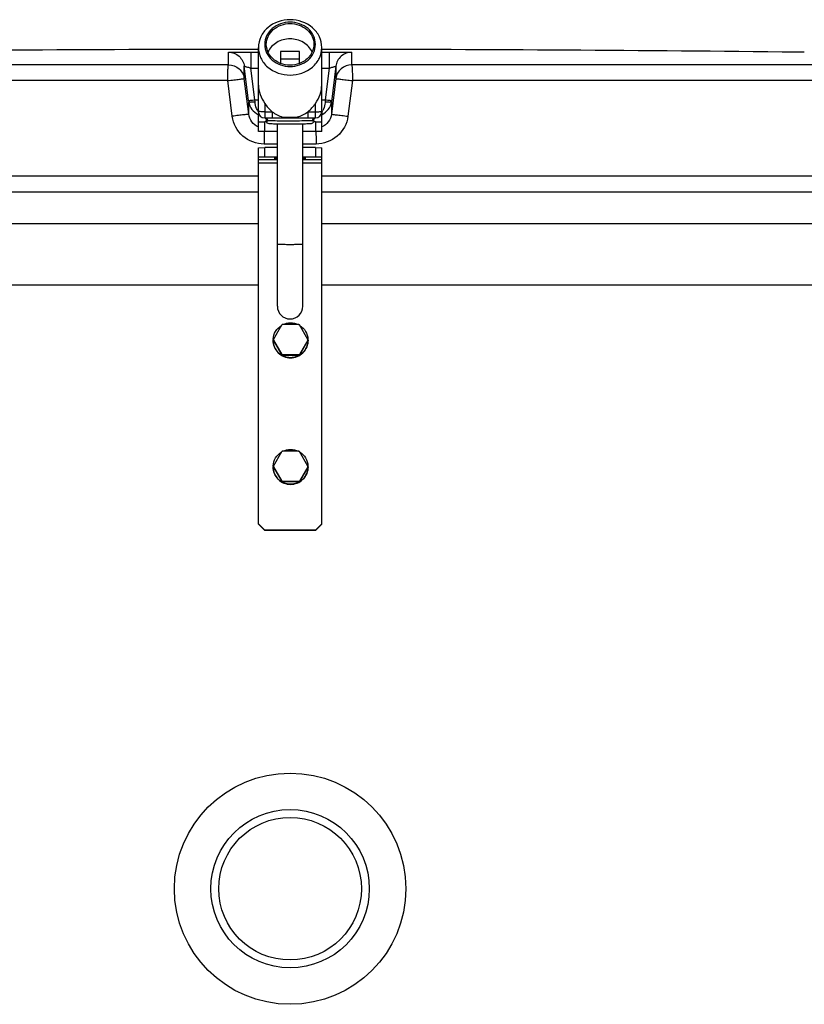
# Model space of a CAD drawing. Header units: millimetres. Extents: x 0 to 297, y 0 to 210.
# Tile 8 of 23: x 55.69 to 60.65, y 173.36 to 179.57. Entities that reach past the tile are written whole.
import ezdxf

# ---------------------------------------------------------------- set-up
doc = ezdxf.new("R2010")
doc.units = ezdxf.units.MM
doc.header["$LTSCALE"] = 16.335
doc.layers.get('0').update_dxf_attribs({"linetype": 'CONTINUOUS'})
doc.layers.add('AXES_REF', color=7, linetype='CONTINUOUS')

msp = doc.modelspace()

# ---------------------------------------------------------------- linework, layer by layer
at = {"color": 7, "linetype": 'Continuous'}
for p, q in [((57.3407, 179.3727), (57.3407, 179.2967)), ((57.4607, 179.3727), (57.3407, 179.3727)), ((57.4607, 179.2967), (57.4607, 179.3727)), ((57.4607, 179.3244), (57.3407, 179.3244)), ((60.5051, 179.3685), (60.5054, 179.3685)), ((60.5052, 179.3685), (60.5051, 179.3685)), ((60.5086, 179.3685), (60.5052, 179.3685)), ((60.5101, 179.3684), (60.506, 179.3685)), ((60.6011, 179.3673), (60.5101, 179.3684)), ((60.6402, 179.3669), (60.6011, 179.3673)), ((60.6452, 179.3668), (60.6402, 179.3669)), ((57.1389, 179.062), (57.1117, 179.2792)), ((57.6898, 179.2792), (57.6617, 179.0545)), ((57.2007, 178.9924), (57.2007, 179.1826)), ((57.6007, 178.9924), (57.6007, 179.1826)), ((57.1389, 179.062), (57.1398, 179.0546)), ((57.1389, 179.062), (57.1398, 179.0545)), ((57.2007, 178.8674), (57.2007, 178.9791)), ((57.2407, 178.9524), (57.3021, 178.9524)), ((57.3021, 178.9524), (57.3271, 178.9523)), ((57.38, 178.9519), (57.3996, 178.9519)), ((57.3996, 178.9519), (57.4212, 178.9519)), ((57.4212, 178.9519), (57.4657, 178.9523)), ((57.4657, 178.9523), (57.4915, 178.9524)), ((57.4915, 178.9524), (57.5132, 178.9524)), ((57.5132, 178.9524), (57.5607, 178.9524)), ((57.5507, 178.9363), (57.5509, 178.9386)), ((57.6007, 178.8674), (57.6007, 178.9791)), ((57.2007, 178.9274), (57.2407, 178.9267)), ((57.2407, 178.8667), (57.2407, 178.9267)), ((57.2528, 178.9267), (57.2407, 178.9267)), ((57.3207, 178.9135), (57.32, 178.9135)), ((57.3207, 177.7631), (57.3207, 178.9135)), ((57.4807, 177.7631), (57.4807, 178.9135)), ((57.5607, 178.9267), (57.5487, 178.9267)), ((57.5607, 178.9267), (57.6007, 178.9274)), ((57.5607, 178.9267), (57.5607, 178.8667)), ((57.2407, 178.8667), (57.2007, 178.8674)), ((57.3207, 178.8667), (57.2407, 178.8667)), ((57.5607, 178.8667), (57.4807, 178.8667)), ((57.6007, 178.8674), (57.5607, 178.8667)), ((57.2007, 178.7638), (57.2407, 178.7651)), ((57.2007, 176.3864), (57.2007, 178.7638)), ((57.2407, 178.7052), (57.2407, 178.7651)), ((57.3207, 178.7651), (57.2407, 178.7651)), ((57.5607, 178.7651), (57.4807, 178.7651)), ((57.5607, 178.7651), (57.5607, 178.7052)), ((57.5607, 178.7651), (57.6007, 178.7638)), ((57.6007, 176.3864), (57.6007, 178.7638)), ((57.2407, 178.7052), (57.2007, 178.7038)), ((57.3207, 178.7052), (57.2407, 178.7052)), ((57.5607, 178.7052), (57.4807, 178.7052)), ((57.6007, 178.7038), (57.5607, 178.7052)), ((49.7326, 178.2853), (57.2007, 178.2853)), ((57.6007, 178.2853), (65.0689, 178.2853)), ((57.2951, 177.5537), (57.3478, 177.645)), ((57.4566, 177.647), (57.3512, 177.647)), ((57.5128, 177.5537), (57.4601, 177.645)), ((57.2945, 177.5484), (57.2945, 177.5517)), ((57.2951, 177.5497), (57.3478, 177.4585)), ((57.2951, 177.5464), (57.3478, 177.4552)), ((57.5128, 177.5497), (57.4601, 177.4585)), ((57.5128, 177.5464), (57.4601, 177.4552)), ((57.5133, 177.5517), (57.5133, 177.5484)), ((57.4566, 177.4565), (57.3512, 177.4565)), ((57.4566, 177.4532), (57.3512, 177.4532)), ((57.2951, 176.7542), (57.3478, 176.8454)), ((57.4566, 176.8474), (57.3512, 176.8474)), ((57.5128, 176.7542), (57.4601, 176.8454)), ((57.2945, 176.7488), (57.2945, 176.7522)), ((57.2951, 176.7502), (57.3478, 176.659)), ((57.2951, 176.7468), (57.3478, 176.6556)), ((57.5128, 176.7502), (57.4601, 176.659)), ((57.5128, 176.7468), (57.4601, 176.6556)), ((57.5133, 176.7522), (57.5133, 176.7488)), ((57.4566, 176.657), (57.3512, 176.657)), ((57.4566, 176.6536), (57.3512, 176.6536)), ((57.2007, 176.3884), (57.2407, 176.3484)), ((57.2407, 176.3464), (57.2007, 176.3864)), ((57.5607, 176.3484), (57.6007, 176.3884)), ((57.6007, 176.3864), (57.5607, 176.3464)), ((57.2407, 176.3464), (57.2407, 176.3484)), ((57.5607, 176.3484), (57.2407, 176.3484)), ((57.5607, 176.3464), (57.2407, 176.3464)), ((57.5607, 176.3484), (57.5607, 176.3464))]:
    msp.add_line(p, q, dxfattribs=at)
at = {"color": 9, "linetype": 'Continuous'}
for p, q in [((57.0123, 179.2879), (57.0123, 179.3668)), ((57.1535, 179.3685), (57.2007, 179.3686)), ((57.1535, 179.3685), (57.1535, 179.2674)), ((57.6007, 179.3686), (57.648, 179.3685)), ((57.648, 179.3685), (57.6479, 179.2674)), ((57.7891, 179.3668), (57.7891, 179.2879)), ((60.5051, 179.3685), (60.5051, 179.3686)), ((57.0123, 179.2879), (49.9082, 179.2879)), ((57.1117, 179.2003), (57.1117, 179.2792)), ((57.1785, 179.0674), (57.1535, 179.2674)), ((57.1535, 179.2674), (57.2007, 179.2674)), ((57.6007, 179.2674), (57.6479, 179.2674)), ((57.6479, 179.2674), (57.6229, 179.0674)), ((57.6898, 179.2792), (57.6898, 179.2003)), ((64.8933, 179.2879), (57.7891, 179.2879)), ((57.0073, 179.1879), (49.8109, 179.1879)), ((57.0358, 178.9631), (57.0073, 179.1879)), ((57.1398, 178.9755), (57.1117, 179.2003)), ((57.6898, 179.2003), (57.6617, 178.9755)), ((57.7942, 179.1879), (57.7657, 178.9631)), ((64.9905, 179.1879), (57.7942, 179.1879)), ((57.1795, 179.055), (57.1785, 179.0674)), ((57.1785, 179.0674), (57.2007, 179.0674)), ((57.6007, 179.0674), (57.6229, 179.0674)), ((57.6229, 179.0674), (57.622, 179.055)), ((57.1398, 178.9755), (57.1398, 179.0545)), ((57.2407, 179.044), (57.2407, 178.9524)), ((57.5607, 178.9524), (57.5607, 179.044)), ((57.6617, 179.0545), (57.6617, 178.9755)), ((57.2407, 178.9917), (57.2882, 178.9917)), ((57.2882, 178.9917), (57.2882, 178.9524)), ((57.5132, 178.9917), (57.5132, 178.9524)), ((57.5132, 178.9917), (57.5607, 178.9917)), ((57.5485, 178.935), (57.5419, 178.9345)), ((57.3207, 178.7876), (57.2369, 178.7876)), ((57.5646, 178.7876), (57.4807, 178.7876)), ((57.3207, 178.6878), (57.2007, 178.6878)), ((57.6007, 178.6878), (57.4807, 178.6878)), ((57.3207, 178.6671), (57.2007, 178.6671)), ((57.6007, 178.6671), (57.4807, 178.6671)), ((57.2007, 178.5853), (49.8007, 178.5853)), ((65.0007, 178.5853), (57.6007, 178.5853)), ((49.3328, 177.8987), (57.2007, 177.8987)), ((57.6007, 177.8987), (65.4687, 177.8987)), ((57.2951, 177.5464), (57.2951, 177.5497)), ((57.5128, 177.5497), (57.5128, 177.5464)), ((57.3478, 177.4552), (57.3478, 177.4585)), ((57.3512, 177.4532), (57.3512, 177.4565)), ((57.4566, 177.4565), (57.4566, 177.4532)), ((57.4601, 177.4585), (57.4601, 177.4552)), ((57.2951, 176.7468), (57.2951, 176.7502)), ((57.5128, 176.7502), (57.5128, 176.7468)), ((57.3478, 176.6556), (57.3478, 176.659)), ((57.3512, 176.6536), (57.3512, 176.657)), ((57.4566, 176.657), (57.4566, 176.6536)), ((57.4601, 176.659), (57.4601, 176.6556))]:
    msp.add_line(p, q, dxfattribs=at)
at = {"color": 7, "linetype": 'Continuous'}
for points in [[(57.2428, 178.9522), (57.2438, 178.9513), (57.2449, 178.9504)], [(57.2449, 178.9504), (57.2459, 178.9493), (57.2468, 178.9481), (57.2477, 178.9468), (57.2485, 178.9454), (57.2492, 178.9439), (57.2498, 178.9422), (57.2503, 178.9405), (57.2506, 178.9386), (57.2507, 178.9366), (57.2507, 178.9363)], [(57.3271, 178.9523), (57.356, 178.9521), (57.38, 178.9519)], [(57.5509, 178.9386), (57.5512, 178.9404), (57.5516, 178.9422), (57.5522, 178.9438), (57.5529, 178.9453), (57.5537, 178.9468), (57.5546, 178.948), (57.5555, 178.9492), (57.5565, 178.9503), (57.5576, 178.9513), (57.5586, 178.9521), (57.559, 178.9524)]]:
    msp.add_lwpolyline(points, dxfattribs=at)
for radius in [0.73, 0.5, 0.45]:
    msp.add_circle((57.4007, 174.0853), radius, dxfattribs=at)
for centre, radius, start, end in [((57.4007, -109.4647), 288.85, 90.039672, 90.615797), ((57.4007, -109.4647), 288.85, 89.384203, 89.960328), ((60.5041, 179.2686), 0.1, 86.51502, 89.24358), ((60.5041, 179.2685), 0.1, 88.87438, 89.23837), ((57.2407, 178.9924), 0.04, 180, 270), ((57.5307, 178.9354), 0.02, 353.98024, 359.99168), ((57.5607, 178.9924), 0.04, 270, 360), ((57.4007, 177.7631), 0.08, 180, 360), ((57.4035, 177.5484), 0.1096, 178.23967, 179.99934), ((57.4039, 177.5484), 0.11, 176.64132, 177.18971), ((57.4038, 177.5484), 0.1099, 177.1896, 178.24007), ((57.2985, 177.5484), 0.00399, 179.99975, 183.36802), ((57.5093, 177.5484), 0.00401, 330.0354, 343.43668), ((57.5093, 177.5484), 0.00398, 343.38487, 0.01066), ((57.4039, 177.5484), 0.11, 2.81027, 3.35719), ((57.404, 177.5484), 0.1099, 1.75992, 2.81038), ((57.4043, 177.5484), 0.1096, 0.00066, 1.76031), ((57.4035, 176.7488), 0.1096, 178.23967, 179.99934), ((57.4039, 176.7488), 0.11, 176.64132, 177.18971), ((57.4038, 176.7488), 0.1099, 177.1896, 178.24007), ((57.2985, 176.7488), 0.00399, 179.99975, 183.36802), ((57.5093, 176.7489), 0.00401, 330.0354, 343.43668), ((57.5093, 176.7488), 0.00398, 343.38487, 0.01066), ((57.4039, 176.7488), 0.11, 2.81027, 3.35719), ((57.404, 176.7488), 0.1099, 1.75992, 2.81038), ((57.4043, 176.7488), 0.1096, 0.00066, 1.76031)]:
    msp.add_arc(centre, radius, start, end, dxfattribs=at)
at = {"color": 9, "linetype": 'Continuous'}
for centre, radius, start, end in [((57.2789, 179.0453), 0.0958, 208.852, 212.51818), ((57.5231, 179.0449), 0.0951, 326.97695, 331.13718), ((57.2743, 179.0424), 0.0903, 212.54902, 213.06236), ((57.2723, 179.041), 0.0879, 213.05815, 214.49545), ((57.2398, 179.067), 0.1008, 245.98826, 247.15995), ((57.2698, 179.0393), 0.0849, 214.49789, 215.53804), ((57.4003, 179.9035), 0.9466, 267.21327, 270.02373), ((57.4011, 179.9033), 0.9465, 269.97609, 272.78691), ((57.5317, 179.0393), 0.0848, 324.46185, 325.46784), ((57.5616, 179.067), 0.1008, 292.8399, 294.0086), ((57.5292, 179.041), 0.0878, 325.47066, 326.94134), ((57.2617, 178.9749), 0.0405, 263.32072, 267.02705), ((57.5398, 178.9749), 0.0405, 272.97318, 276.67853), ((58.3868, 178.8341), 1.1495, 178.37309, 178.50162), ((56.4146, 178.8341), 1.1496, 1.49889, 1.6274)]:
    msp.add_arc(centre, radius, start, end, dxfattribs=at)
at = {"color": 7, "linetype": 'Continuous'}
msp.add_ellipse((57.4007, 179.1826), major_axis=(0, 0.2309), ratio=0.866177, start_param=-2.544182, end_param=-2.214297, dxfattribs=at)
for points, knots in [([(57.4007, 179.5727), (57.3506, 179.5727), (57.2725, 179.5461), (57.2118, 179.4678), (57.2007, 179.4205), (57.2007, 179.3976)], [0, 0, 0, 0, 0.517696, 0.763582, 1, 1, 1, 1]), ([(57.6007, 179.3976), (57.6007, 179.4205), (57.5897, 179.4678), (57.5289, 179.5461), (57.4509, 179.5727), (57.4007, 179.5727)], [0, 0, 0, 0, 0.236418, 0.482304, 1, 1, 1, 1]), ([(57.4007, 179.557), (57.3606, 179.557), (57.2982, 179.5358), (57.2496, 179.4731), (57.2364, 179.417), (57.2496, 179.3608), (57.2982, 179.2981), (57.3606, 179.2769), (57.4007, 179.2769)], [0, 0, 0, 0, 0.258848, 0.381791, 0.5, 0.618209, 0.741152, 1, 1, 1, 1]), ([(57.4007, 179.2769), (57.4408, 179.2769), (57.5033, 179.2981), (57.5519, 179.3608), (57.5651, 179.417), (57.5519, 179.4731), (57.5033, 179.5358), (57.4408, 179.557), (57.4007, 179.557)], [0, 0, 0, 0, 0.258848, 0.381791, 0.5, 0.618209, 0.741152, 1, 1, 1, 1]), ([(57.4007, 179.4515), (57.3716, 179.4515), (57.3141, 179.4371), (57.2725, 179.3934), (57.2613, 179.3685)], [0, 0, 0, 0, 0.516656, 1, 1, 1, 1]), ([(57.5402, 179.3685), (57.529, 179.3934), (57.4874, 179.4371), (57.4298, 179.4515), (57.4007, 179.4515)], [0, 0, 0, 0, 0.483344, 1, 1, 1, 1]), ([(57.2007, 179.3976), (57.2007, 179.3747), (57.2118, 179.3274), (57.2725, 179.2491), (57.3506, 179.2226), (57.4007, 179.2226)], [0, 0, 0, 0, 0.236418, 0.482304, 1, 1, 1, 1]), ([(57.4007, 179.2226), (57.4509, 179.2226), (57.5289, 179.2491), (57.5897, 179.3274), (57.6007, 179.3747), (57.6007, 179.3976)], [0, 0, 0, 0, 0.517696, 0.763582, 1, 1, 1, 1]), ([(57.2007, 179.1602), (57.2007, 179.1402), (57.2088, 179.0986), (57.2291, 179.062), (57.2407, 179.044)], [0, 0, 0, 0, 0.483194, 1, 1, 1, 1]), ([(57.5607, 179.044), (57.5724, 179.062), (57.5927, 179.0986), (57.6007, 179.1402), (57.6007, 179.1602)], [0, 0, 0, 0, 0.516806, 1, 1, 1, 1]), ([(57.32, 178.9135), (57.3119, 178.9136), (57.2981, 178.9138), (57.2809, 178.9146), (57.2678, 178.9148), (57.2552, 178.9199), (57.2507, 178.9299), (57.2507, 178.9354)], [0, 0, 0, 0, 0.30201, 0.515354, 0.646921, 0.792321, 1, 1, 1, 1]), ([(57.4007, 178.913), (57.3936, 178.913), (57.3669, 178.913), (57.3402, 178.9132), (57.3207, 178.9135)], [0, 0, 0, 0, 0.26786, 1, 1, 1, 1]), ([(57.4808, 178.9135), (57.4747, 178.9134), (57.4481, 178.9131), (57.4214, 178.913), (57.4007, 178.913)], [0, 0, 0, 0, 0.225319, 1, 1, 1, 1]), ([(57.5506, 178.9333), (57.55, 178.9279), (57.5449, 178.9188), (57.5302, 178.9141), (57.5093, 178.9145), (57.492, 178.9137), (57.4808, 178.9135)], [0, 0, 0, 0, 0.208643, 0.34014, 0.571814, 1, 1, 1, 1]), ([(57.2941, 177.5548), (57.2951, 177.5722), (57.3056, 177.6068), (57.3311, 177.6326), (57.3459, 177.6418)], [0, 0, 0, 0, 0.499962, 1, 1, 1, 1]), ([(57.3552, 177.647), (57.3702, 177.6543), (57.4039, 177.6623), (57.4377, 177.6543), (57.4526, 177.647)], [0, 0, 0, 0, 0.5, 1, 1, 1, 1]), ([(57.4619, 177.6418), (57.4767, 177.6326), (57.5022, 177.6068), (57.5127, 177.5722), (57.5137, 177.5548)], [0, 0, 0, 0, 0.500038, 1, 1, 1, 1]), ([(57.5139, 177.5484), (57.5139, 177.5341), (57.5082, 177.5052), (57.4837, 177.4686), (57.4471, 177.4442), (57.4039, 177.4356), (57.3607, 177.4442), (57.3241, 177.4686), (57.2996, 177.5052), (57.2939, 177.5341), (57.2939, 177.5484)], [0, 0, 0, 0, 0.124967, 0.249954, 0.374967, 0.5, 0.625032, 0.750046, 0.875033, 1, 1, 1, 1]), ([(57.2939, 177.5477), (57.2939, 177.5334), (57.2996, 177.5045), (57.3241, 177.468), (57.3607, 177.4435), (57.4039, 177.4349), (57.4471, 177.4435), (57.4837, 177.468), (57.5082, 177.5045), (57.5139, 177.5334), (57.5139, 177.5477)], [0, 0, 0, 0, 0.124967, 0.249954, 0.374968, 0.5, 0.625032, 0.750046, 0.875033, 1, 1, 1, 1]), ([(57.2941, 176.7553), (57.2951, 176.7726), (57.3056, 176.8073), (57.3311, 176.8331), (57.3459, 176.8422)], [0, 0, 0, 0, 0.499962, 1, 1, 1, 1]), ([(57.3552, 176.8474), (57.3702, 176.8548), (57.4039, 176.8628), (57.4377, 176.8548), (57.4526, 176.8474)], [0, 0, 0, 0, 0.5, 1, 1, 1, 1]), ([(57.4619, 176.8422), (57.4767, 176.8331), (57.5022, 176.8073), (57.5127, 176.7726), (57.5137, 176.7553)], [0, 0, 0, 0, 0.500038, 1, 1, 1, 1]), ([(57.5139, 176.7488), (57.5139, 176.7345), (57.5082, 176.7056), (57.4837, 176.6691), (57.4471, 176.6446), (57.4039, 176.636), (57.3607, 176.6446), (57.3241, 176.6691), (57.2996, 176.7056), (57.2939, 176.7345), (57.2939, 176.7488)], [0, 0, 0, 0, 0.124967, 0.249954, 0.374967, 0.5, 0.625032, 0.750046, 0.875033, 1, 1, 1, 1]), ([(57.2939, 176.7482), (57.2939, 176.7339), (57.2996, 176.705), (57.3241, 176.6684), (57.3607, 176.644), (57.4039, 176.6354), (57.4471, 176.644), (57.4837, 176.6684), (57.5082, 176.705), (57.5139, 176.7339), (57.5139, 176.7482)], [0, 0, 0, 0, 0.124967, 0.249954, 0.374968, 0.5, 0.625032, 0.750046, 0.875033, 1, 1, 1, 1])]:
    msp.add_open_spline(points, degree=3, knots=knots, dxfattribs=at)
at = {"color": 9, "linetype": 'Continuous'}
for points, knots in [([(57.0123, 179.3668), (57.0123, 179.3671), (57.0138, 179.3669), (57.0153, 179.3673), (57.019, 179.3673), (57.0259, 179.3676), (57.0378, 179.3677), (57.0551, 179.368), (57.0762, 179.3682), (57.1094, 179.3684), (57.1355, 179.3685), (57.1535, 179.3685)], [0, 0, 0, 0, 0.004974, 0.019519, 0.043549, 0.076829, 0.169703, 0.294416, 0.446034, 0.618659, 1, 1, 1, 1]), ([(57.0123, 179.3668), (57.0359, 179.3669), (57.0848, 179.3489), (57.1088, 179.3027), (57.1117, 179.2792)], [0, 0, 0, 0, 0.50001, 1, 1, 1, 1]), ([(57.648, 179.3685), (57.666, 179.3685), (57.692, 179.3684), (57.7252, 179.3682), (57.7464, 179.368), (57.7637, 179.3677), (57.7756, 179.3676), (57.7825, 179.3673), (57.7861, 179.3673), (57.7877, 179.3669), (57.7891, 179.3671), (57.7891, 179.3668)], [0, 0, 0, 0, 0.381339, 0.553964, 0.705582, 0.830295, 0.92317, 0.95645, 0.980481, 0.995026, 1, 1, 1, 1]), ([(57.7891, 179.3668), (57.7655, 179.3669), (57.7166, 179.3489), (57.6927, 179.3027), (57.6898, 179.2792)], [0, 0, 0, 0, 0.50001, 1, 1, 1, 1]), ([(57.0073, 179.1879), (57.0073, 179.2004), (57.0075, 179.2237), (57.0083, 179.2512), (57.0094, 179.269), (57.0101, 179.2786), (57.0112, 179.284), (57.0116, 179.2875), (57.0123, 179.2879)], [0, 0, 0, 0, 0.375475, 0.695807, 0.820113, 0.91412, 0.97452, 1, 1, 1, 1]), ([(57.0123, 179.2879), (57.0359, 179.2879), (57.0848, 179.27), (57.1088, 179.2237), (57.1117, 179.2003)], [0, 0, 0, 0, 0.500055, 1, 1, 1, 1]), ([(57.1117, 179.2792), (57.1117, 179.2795), (57.1136, 179.2785), (57.1154, 179.2786), (57.1198, 179.2771), (57.1272, 179.2751), (57.1388, 179.2717), (57.1484, 179.2689), (57.1535, 179.2674)], [0, 0, 0, 0, 0.020497, 0.081482, 0.178952, 0.307181, 0.63012, 1, 1, 1, 1]), ([(57.6479, 179.2674), (57.6531, 179.2689), (57.6627, 179.2717), (57.6742, 179.2751), (57.6817, 179.2771), (57.6861, 179.2786), (57.6879, 179.2785), (57.6898, 179.2795), (57.6898, 179.2792)], [0, 0, 0, 0, 0.369878, 0.692817, 0.821046, 0.918517, 0.979503, 1, 1, 1, 1]), ([(57.7891, 179.2879), (57.7655, 179.2879), (57.7166, 179.27), (57.6927, 179.2237), (57.6898, 179.2003)], [0, 0, 0, 0, 0.500055, 1, 1, 1, 1]), ([(57.7891, 179.2879), (57.7899, 179.2875), (57.7903, 179.284), (57.7914, 179.2786), (57.792, 179.269), (57.7932, 179.2512), (57.7939, 179.2237), (57.7942, 179.2004), (57.7942, 179.1879)], [0, 0, 0, 0, 0.02548, 0.08588, 0.179887, 0.304193, 0.624525, 1, 1, 1, 1]), ([(57.0073, 179.1879), (57.0204, 179.1895), (57.0396, 179.1919), (57.064, 179.1949), (57.0797, 179.1967), (57.0927, 179.1983), (57.1014, 179.1992), (57.1068, 179.2), (57.1093, 179.1998), (57.1113, 179.2009), (57.1117, 179.2003)], [0, 0, 0, 0, 0.377974, 0.55061, 0.702767, 0.828238, 0.921901, 0.955556, 0.979938, 1, 1, 1, 1]), ([(57.6898, 179.2003), (57.6902, 179.2009), (57.6922, 179.1998), (57.6947, 179.2), (57.7001, 179.1992), (57.7088, 179.1983), (57.7218, 179.1967), (57.7374, 179.1949), (57.7619, 179.1919), (57.781, 179.1895), (57.7942, 179.1879)], [0, 0, 0, 0, 0.020062, 0.044444, 0.078099, 0.171762, 0.297233, 0.44939, 0.622026, 1, 1, 1, 1]), ([(57.1389, 179.062), (57.1389, 179.0622), (57.1405, 179.062), (57.1421, 179.0627), (57.1461, 179.0631), (57.153, 179.0642), (57.1642, 179.0655), (57.1735, 179.0667), (57.1785, 179.0674)], [0, 0, 0, 0, 0.019574, 0.076687, 0.16921, 0.293598, 0.617816, 1, 1, 1, 1]), ([(57.6229, 179.0674), (57.628, 179.0667), (57.6373, 179.0655), (57.6484, 179.0642), (57.6554, 179.0631), (57.6593, 179.0627), (57.661, 179.062), (57.6626, 179.0622), (57.6626, 179.062)], [0, 0, 0, 0, 0.382184, 0.706402, 0.83079, 0.923313, 0.980426, 1, 1, 1, 1]), ([(57.1398, 179.0545), (57.1399, 179.0534), (57.1456, 179.0531), (57.1525, 179.0526), (57.1654, 179.0535), (57.1745, 179.0544), (57.1795, 179.055)], [0, 0, 0, 0, 0.086224, 0.30226, 0.62231, 1, 1, 1, 1]), ([(57.1398, 179.0545), (57.142, 179.037), (57.1556, 179.0037), (57.1838, 178.9817), (57.1988, 178.975)], [0, 0, 0, 0, 0.517313, 1, 1, 1, 1]), ([(57.1951, 178.999), (57.1929, 179.0029), (57.1847, 179.0205), (57.1806, 179.04), (57.1795, 179.055)], [0, 0, 0, 0, 0.226249, 1, 1, 1, 1]), ([(57.6026, 178.975), (57.6177, 178.9817), (57.6458, 179.0036), (57.6595, 179.037), (57.6617, 179.0545)], [0, 0, 0, 0, 0.482687, 1, 1, 1, 1]), ([(57.622, 179.055), (57.6216, 179.0497), (57.6192, 179.0304), (57.6132, 179.0114), (57.6064, 178.999)], [0, 0, 0, 0, 0.271551, 1, 1, 1, 1]), ([(57.622, 179.055), (57.627, 179.0544), (57.6361, 179.0535), (57.6489, 179.0526), (57.6559, 179.0531), (57.6615, 179.0534), (57.6617, 179.0545)], [0, 0, 0, 0, 0.37769, 0.69774, 0.913776, 1, 1, 1, 1]), ([(57.1398, 178.9755), (57.1394, 178.976), (57.1374, 178.975), (57.1349, 178.9752), (57.1295, 178.9743), (57.1208, 178.9735), (57.1079, 178.9719), (57.0923, 178.9701), (57.0679, 178.9671), (57.0489, 178.9647), (57.0358, 178.9631)], [0, 0, 0, 0, 0.020038, 0.044396, 0.078019, 0.171604, 0.296994, 0.449097, 0.621732, 1, 1, 1, 1]), ([(57.2369, 178.7876), (57.1893, 178.7877), (57.0909, 178.8231), (57.0417, 178.9159), (57.0358, 178.9631)], [0, 0, 0, 0, 0.500213, 1, 1, 1, 1]), ([(57.2007, 178.8953), (57.1847, 178.902), (57.1556, 178.9243), (57.1419, 178.9582), (57.1398, 178.9755)], [0, 0, 0, 0, 0.499787, 1, 1, 1, 1]), ([(57.2407, 178.9917), (57.2356, 178.9917), (57.2262, 178.9917), (57.215, 178.9918), (57.208, 178.9921), (57.204, 178.992), (57.2023, 178.9925), (57.2007, 178.9922), (57.2007, 178.9924)], [0, 0, 0, 0, 0.382502, 0.706742, 0.831062, 0.923466, 0.980449, 1, 1, 1, 1]), ([(57.2569, 178.9347), (57.2554, 178.9349), (57.2539, 178.9356), (57.2507, 178.9357), (57.2507, 178.9363)], [0, 0, 0, 0, 0.735678, 1, 1, 1, 1]), ([(57.2596, 178.9345), (57.2574, 178.9346), (57.2554, 178.9354), (57.2507, 178.9347), (57.2507, 178.9354)], [0, 0, 0, 0, 0.744261, 1, 1, 1, 1]), ([(57.3543, 178.958), (57.3549, 178.9571), (57.3572, 178.9542), (57.3607, 178.9521), (57.3632, 178.952)], [0, 0, 0, 0, 0.300178, 1, 1, 1, 1]), ([(57.4471, 178.958), (57.4465, 178.9571), (57.4443, 178.9542), (57.4408, 178.9521), (57.4382, 178.952)], [0, 0, 0, 0, 0.300181, 1, 1, 1, 1]), ([(57.5507, 178.9363), (57.5507, 178.9357), (57.5476, 178.9356), (57.5461, 178.9349), (57.5445, 178.9347)], [0, 0, 0, 0, 0.264323, 1, 1, 1, 1]), ([(57.5507, 178.9354), (57.5507, 178.9352), (57.5496, 178.9352), (57.5491, 178.935), (57.5485, 178.935)], [0, 0, 0, 0, 0.265022, 1, 1, 1, 1]), ([(57.5607, 178.9917), (57.5658, 178.9917), (57.5752, 178.9917), (57.5864, 178.9918), (57.5935, 178.9921), (57.5974, 178.992), (57.5991, 178.9925), (57.6007, 178.9922), (57.6007, 178.9924)], [0, 0, 0, 0, 0.382502, 0.706742, 0.831062, 0.923466, 0.980449, 1, 1, 1, 1]), ([(57.7657, 178.9631), (57.7597, 178.9159), (57.7106, 178.8231), (57.6122, 178.7877), (57.5646, 178.7876)], [0, 0, 0, 0, 0.499788, 1, 1, 1, 1]), ([(57.6617, 178.9755), (57.6595, 178.9582), (57.6458, 178.9243), (57.6168, 178.902), (57.6007, 178.8953)], [0, 0, 0, 0, 0.500214, 1, 1, 1, 1]), ([(57.6617, 178.9755), (57.6621, 178.976), (57.6641, 178.975), (57.6666, 178.9752), (57.672, 178.9743), (57.6806, 178.9735), (57.6935, 178.9719), (57.7091, 178.9701), (57.7335, 178.9671), (57.7526, 178.9647), (57.7657, 178.9631)], [0, 0, 0, 0, 0.020038, 0.044396, 0.078019, 0.171604, 0.296994, 0.449097, 0.621732, 1, 1, 1, 1]), ([(57.4007, 178.9326), (57.3856, 178.9326), (57.3386, 178.9329), (57.2915, 178.9328), (57.2596, 178.9345)], [0, 0, 0, 0, 0.320586, 1, 1, 1, 1]), ([(57.5419, 178.9345), (57.5346, 178.9341), (57.4876, 178.9328), (57.4405, 178.9326), (57.4007, 178.9326)], [0, 0, 0, 0, 0.155031, 1, 1, 1, 1]), ([(57.2377, 178.8642), (57.2375, 178.8589), (57.237, 178.8334), (57.2369, 178.8079), (57.2369, 178.7876)], [0, 0, 0, 0, 0.205486, 1, 1, 1, 1]), ([(57.5638, 178.8642), (57.5639, 178.8589), (57.5644, 178.8334), (57.5646, 178.8079), (57.5646, 178.7876)], [0, 0, 0, 0, 0.205486, 1, 1, 1, 1]), ([(57.3207, 178.1556), (57.3207, 178.1551), (57.324, 178.1556), (57.3273, 178.1547), (57.3353, 178.1548), (57.3448, 178.1544), (57.3569, 178.1543), (57.3757, 178.1541), (57.3905, 178.1541), (57.4007, 178.1541)], [0, 0, 0, 0, 0.019545, 0.076522, 0.168936, 0.293263, 0.444742, 0.617511, 1, 1, 1, 1]), ([(57.4007, 178.1541), (57.4109, 178.1541), (57.4258, 178.1541), (57.4446, 178.1543), (57.4566, 178.1544), (57.4662, 178.1548), (57.4741, 178.1547), (57.4775, 178.1556), (57.4807, 178.1551), (57.4807, 178.1556)], [0, 0, 0, 0, 0.382489, 0.555258, 0.706737, 0.831064, 0.923478, 0.980455, 1, 1, 1, 1])]:
    msp.add_open_spline(points, degree=3, knots=knots, dxfattribs=at)
at = {"color": 7, "linetype": 'Continuous'}
for points in [[(57.2407, 179.044), (57.2536, 179.0243), (57.2697, 179.0062), (57.2882, 178.9917)], [(57.2882, 178.9917), (57.3077, 178.9764), (57.3305, 178.9646), (57.3543, 178.958)], [(57.4471, 178.958), (57.471, 178.9646), (57.4938, 178.9764), (57.5132, 178.9917)], [(57.3512, 177.647), (57.3499, 177.647), (57.3484, 177.6461), (57.3478, 177.645)], [(57.4601, 177.645), (57.4594, 177.6461), (57.4579, 177.647), (57.4566, 177.647)], [(57.2951, 177.5537), (57.2947, 177.5531), (57.2945, 177.5524), (57.2945, 177.5517)], [(57.2945, 177.5517), (57.2945, 177.5511), (57.2947, 177.5503), (57.2951, 177.5497)], [(57.2951, 177.5464), (57.2948, 177.5469), (57.2946, 177.5475), (57.2945, 177.5482)], [(57.5133, 177.5517), (57.5133, 177.5524), (57.5131, 177.5531), (57.5128, 177.5537)], [(57.5128, 177.5497), (57.5131, 177.5503), (57.5133, 177.5511), (57.5133, 177.5517)], [(57.3478, 177.4585), (57.3484, 177.4574), (57.3499, 177.4565), (57.3512, 177.4565)], [(57.3512, 177.4532), (57.3499, 177.4532), (57.3484, 177.454), (57.3478, 177.4552)], [(57.4566, 177.4565), (57.4579, 177.4565), (57.4594, 177.4574), (57.4601, 177.4585)], [(57.4601, 177.4552), (57.4594, 177.454), (57.4579, 177.4532), (57.4566, 177.4532)], [(57.3512, 176.8474), (57.3499, 176.8474), (57.3484, 176.8466), (57.3478, 176.8454)], [(57.4601, 176.8454), (57.4594, 176.8466), (57.4579, 176.8474), (57.4566, 176.8474)], [(57.2951, 176.7542), (57.2947, 176.7536), (57.2945, 176.7529), (57.2945, 176.7522)], [(57.2945, 176.7522), (57.2945, 176.7515), (57.2947, 176.7508), (57.2951, 176.7502)], [(57.2951, 176.7468), (57.2948, 176.7474), (57.2946, 176.748), (57.2945, 176.7486)], [(57.5133, 176.7522), (57.5133, 176.7529), (57.5131, 176.7536), (57.5128, 176.7542)], [(57.5128, 176.7502), (57.5131, 176.7508), (57.5133, 176.7515), (57.5133, 176.7522)], [(57.3478, 176.659), (57.3484, 176.6578), (57.3499, 176.657), (57.3512, 176.657)], [(57.3512, 176.6536), (57.3499, 176.6536), (57.3484, 176.6545), (57.3478, 176.6556)], [(57.4566, 176.657), (57.4579, 176.657), (57.4594, 176.6578), (57.4601, 176.659)], [(57.4601, 176.6556), (57.4594, 176.6545), (57.4579, 176.6536), (57.4566, 176.6536)]]:
    msp.add_open_spline(points, degree=3, dxfattribs=at)
at = {"color": 9, "linetype": 'Continuous'}
for points in [[(57.2488, 178.9525), (57.2551, 178.9493), (57.2596, 178.9415), (57.2596, 178.9345)], [(57.5526, 178.9525), (57.5464, 178.9493), (57.5419, 178.9415), (57.5419, 178.9345)]]:
    msp.add_open_spline(points, degree=3, dxfattribs=at)
at = {"layer": 'AXES_REF', "color": 7, "linetype": 'Continuous'}
for p, q in [((57.2007, 179.1826), (57.2007, 179.3976)), ((57.6007, 179.1826), (57.6007, 179.3976)), ((57.2007, 178.9924), (57.2007, 178.9791)), ((57.2507, 178.9363), (57.2507, 178.9354)), ((57.5507, 178.9363), (57.5507, 178.9354)), ((57.6007, 178.9924), (57.6007, 178.9791)), ((49.8007, 178.4853), (57.2007, 178.4853)), ((57.6007, 178.4853), (65.0007, 178.4853))]:
    msp.add_line(p, q, dxfattribs=at)
for points, knots in [([(57.2507, 179.417), (57.2507, 179.4341), (57.259, 179.4696), (57.3046, 179.5283), (57.3631, 179.5482), (57.4007, 179.5482)], [0, 0, 0, 0, 0.236417, 0.482301, 1, 1, 1, 1]), ([(57.4007, 179.5482), (57.4383, 179.5482), (57.4969, 179.5283), (57.5424, 179.4696), (57.5507, 179.4341), (57.5507, 179.417)], [0, 0, 0, 0, 0.517699, 0.763583, 1, 1, 1, 1]), ([(57.3407, 179.2966), (57.333, 179.2996), (57.3041, 179.3132), (57.2795, 179.3363), (57.2675, 179.3566)], [0, 0, 0, 0, 0.259792, 1, 1, 1, 1]), ([(57.534, 179.3566), (57.53, 179.3499), (57.5113, 179.324), (57.4833, 179.3052), (57.4607, 179.2966)], [0, 0, 0, 0, 0.243504, 1, 1, 1, 1]), ([(57.2031, 178.9785), (57.2025, 178.9786), (57.2019, 178.9788), (57.2007, 178.9789), (57.2007, 178.9791)], [0, 0, 0, 0, 0.7313, 1, 1, 1, 1]), ([(57.5984, 178.9785), (57.599, 178.9786), (57.5995, 178.9788), (57.6007, 178.9789), (57.6007, 178.9791)], [0, 0, 0, 0, 0.7313, 1, 1, 1, 1]), ([(57.3207, 178.7005), (57.3178, 178.7003), (57.313, 178.7001), (57.3063, 178.6997), (57.3033, 178.699), (57.3007, 178.6989), (57.3007, 178.6985)], [0, 0, 0, 0, 0.425814, 0.738554, 0.930667, 1, 1, 1, 1]), ([(57.3007, 178.6985), (57.3007, 178.698), (57.3033, 178.6979), (57.3063, 178.6972), (57.313, 178.6969), (57.3178, 178.6966), (57.3207, 178.6965)], [0, 0, 0, 0, 0.069333, 0.261446, 0.574186, 1, 1, 1, 1]), ([(57.5007, 178.6985), (57.5007, 178.6989), (57.4981, 178.699), (57.4951, 178.6997), (57.4884, 178.7001), (57.4836, 178.7003), (57.4808, 178.7005)], [0, 0, 0, 0, 0.069333, 0.261446, 0.574186, 1, 1, 1, 1]), ([(57.4808, 178.6965), (57.4836, 178.6966), (57.4884, 178.6969), (57.4951, 178.6972), (57.4981, 178.6979), (57.5007, 178.698), (57.5007, 178.6985)], [0, 0, 0, 0, 0.425814, 0.738554, 0.930667, 1, 1, 1, 1])]:
    msp.add_open_spline(points, degree=3, knots=knots, dxfattribs=at)
for points in [[(57.2675, 179.3566), (57.2569, 179.3746), (57.2507, 179.3961), (57.2507, 179.417)], [(57.5507, 179.417), (57.5507, 179.3961), (57.5446, 179.3746), (57.534, 179.3566)], [(57.4007, 179.2857), (57.3804, 179.2857), (57.3597, 179.2894), (57.3407, 179.2966)], [(57.4607, 179.2966), (57.4417, 179.2894), (57.4211, 179.2857), (57.4007, 179.2857)]]:
    msp.add_open_spline(points, degree=3, dxfattribs=at)

doc.saveas('drawing.dxf')
